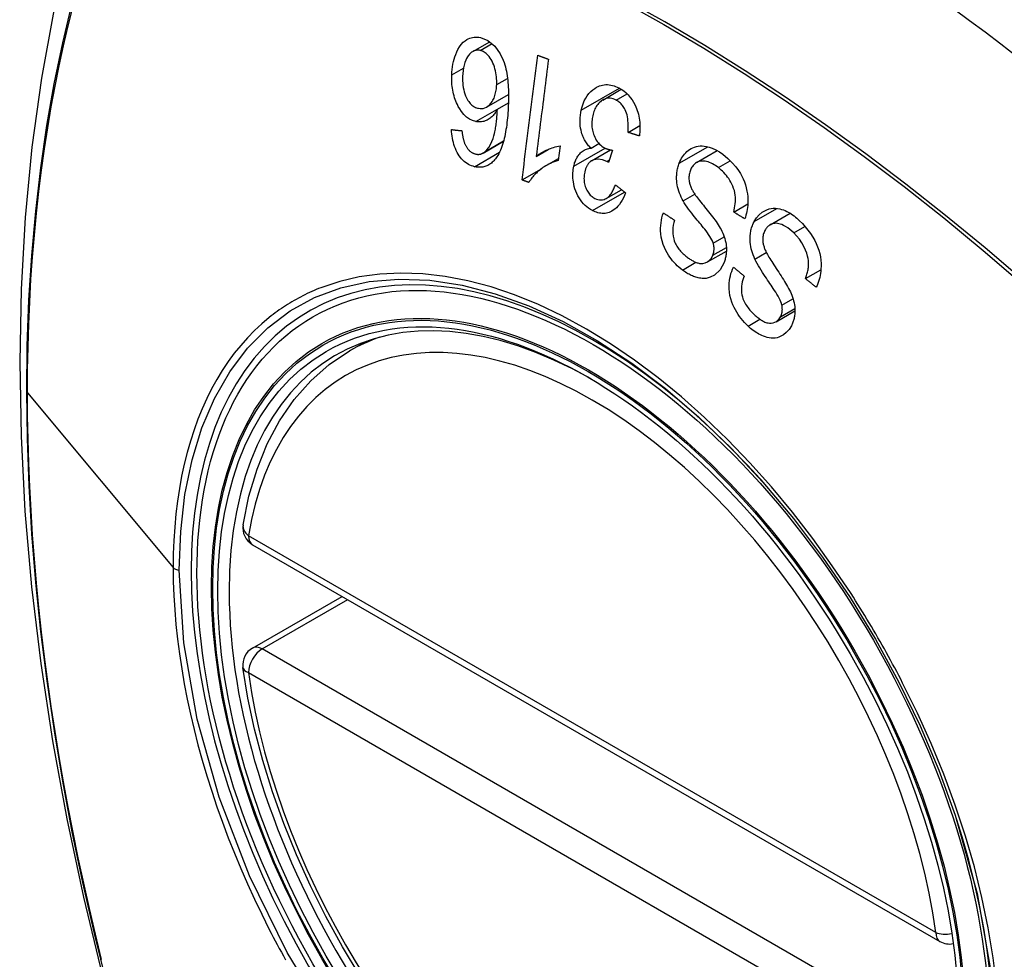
# Model space of a CAD drawing. Header units: inches. Extents: x 25 to 627, y 68 to 290.
# Tile 151 of 250: x 533.667 to 534.268, y 270.095 to 270.669. Entities that reach past the tile are written whole.
import ezdxf

# ---------------------------------------------------------------- set-up
doc = ezdxf.new("R2010")
doc.units = ezdxf.units.IN
doc.header["$MEASUREMENT"] = 0
doc.layers.add('Visible Edges(ANSI)', color=7, linetype='Continuous', lineweight=25)
doc.layers.add('Visible Tangent Edges(ANSI)', color=7, linetype='Continuous', lineweight=25)

msp = doc.modelspace()

# ---------------------------------------------------------------- linework, layer by layer
at = {"layer": 'Visible Edges(ANSI)'}
for p, q in [((533.94368, 270.64955), (533.95405, 270.65553)), ((534.02299, 270.61989), (534.03435, 270.62645)), ((533.95208, 270.61555), (533.96543, 270.62326)), ((533.95867, 270.61428), (533.96538, 270.61816)), ((534.03849, 270.60012), (534.04571, 270.60429)), ((533.9499, 270.5875), (533.96242, 270.59473)), ((533.99695, 270.59191), (533.9958, 270.58287)), ((534.01587, 270.59051), (534.02067, 270.59328)), ((533.98238, 270.58548), (533.98975, 270.58974)), ((533.98848, 270.57984), (533.99596, 270.58416)), ((534.01612, 270.58274), (534.02775, 270.58946)), ((534.02898, 270.58926), (534.02655, 270.58174)), ((534.08032, 270.58176), (534.09292, 270.58903)), ((533.97375, 270.57109), (533.98554, 270.5779)), ((534.02511, 270.55975), (534.03446, 270.56514)), ((534.10297, 270.55149), (534.11156, 270.55645)), ((534.1252, 270.54367), (534.13744, 270.55073)), ((534.08696, 270.521), (534.09851, 270.52766)), ((534.1468, 270.51079), (534.15624, 270.51624)), ((534.12882, 270.48448), (534.14035, 270.49114)), ((533.86841, 270.46663), (533.87868, 270.47256)), ((533.80913, 270.3483), (534.22887, 270.10596)), ((533.80913, 270.28518), (533.86379, 270.31674))]:
    msp.add_line(p, q, dxfattribs=at)
at = {"layer": 'Visible Edges(ANSI)', "flags": 128}
for points in [[(533.72102, 270.79201), (533.70818, 270.75395), (533.69712, 270.71477), (533.68782, 270.67454), (533.68026, 270.63332), (533.67442, 270.59118), (533.67027, 270.54818), (533.6678, 270.50439), (533.66698, 270.45986), (533.66779, 270.41466), (533.67022, 270.36885), (533.67424, 270.3225), (533.67984, 270.27566), (533.68699, 270.22841), (533.69567, 270.18082), (533.70586, 270.13294), (533.71753, 270.08485)], [(533.9308, 270.63525), (533.93089, 270.63692), (533.93103, 270.63857), (533.93124, 270.6402), (533.93151, 270.6418), (533.93184, 270.64337), (533.93224, 270.64489), (533.93269, 270.64637), (533.93321, 270.6478), (533.93382, 270.64925), (533.93459, 270.65079), (533.93552, 270.65235), (533.93665, 270.65387), (533.93785, 270.65515), (533.93898, 270.6561), (533.94001, 270.65679), (533.9409, 270.65727), (533.94177, 270.65765), (533.94266, 270.65794), (533.94356, 270.65815), (533.94448, 270.65828), (533.94542, 270.65834), (533.94637, 270.65831), (533.94731, 270.65821), (533.94826, 270.65805)], [(533.94826, 270.65805), (533.95286, 270.65629), (533.95704, 270.65289), (533.96043, 270.64814), (533.96227, 270.64427), (533.96281, 270.64278), (533.96321, 270.64147), (533.96358, 270.64014), (533.9639, 270.63879), (533.96418, 270.63743), (533.96443, 270.63606), (533.96464, 270.63469), (533.96482, 270.63333), (533.96498, 270.63195), (533.96511, 270.63055), (533.96521, 270.62915), (533.9653, 270.62774), (533.96536, 270.62633), (533.9654, 270.62491), (533.96543, 270.6235), (533.96544, 270.6221), (533.96543, 270.6207), (533.96541, 270.61931), (533.96537, 270.61794), (533.96532, 270.61658)], [(533.94813, 270.65022), (533.94758, 270.65032), (533.94703, 270.65037), (533.94649, 270.65037), (533.94595, 270.65033), (533.94541, 270.65023), (533.94489, 270.65009), (533.94437, 270.6499), (533.94387, 270.64965), (533.94338, 270.64937), (533.94291, 270.64904), (533.94246, 270.64867), (533.94203, 270.64826), (533.94161, 270.64782), (533.94121, 270.64735), (533.94082, 270.64685), (533.94037, 270.64618), (533.93985, 270.64529), (533.93931, 270.64415), (533.93878, 270.64274), (533.93832, 270.64117), (533.93797, 270.63953), (533.93772, 270.63783), (533.93755, 270.63611), (533.93745, 270.63436)], [(533.95824, 270.62933), (533.95827, 270.63053), (533.95825, 270.63173), (533.95818, 270.63293), (533.95808, 270.63414), (533.95792, 270.63535), (533.95772, 270.63658), (533.95747, 270.63781), (533.95717, 270.63903), (533.95682, 270.64023), (533.95643, 270.64138), (533.95599, 270.64249), (533.95549, 270.64356), (533.95494, 270.64458), (533.95434, 270.64553), (533.95371, 270.64639), (533.95307, 270.64713), (533.95244, 270.64778), (533.95183, 270.64833), (533.95124, 270.64879), (533.95064, 270.64919), (533.95003, 270.64954), (533.9494, 270.64983), (533.94877, 270.65006), (533.94813, 270.65022)], [(533.97375, 270.57109), (533.97415, 270.57425), (533.97454, 270.5774), (533.97494, 270.58057), (533.97533, 270.58374), (533.97573, 270.58692), (533.97613, 270.5901), (533.97653, 270.59328), (533.97693, 270.59647), (533.97733, 270.59966), (533.97773, 270.60285), (533.97813, 270.60604), (533.97853, 270.60923), (533.97893, 270.61242), (533.97933, 270.61561), (533.97973, 270.6188), (533.98013, 270.62198), (533.98053, 270.62516), (533.98093, 270.62833), (533.98133, 270.6315), (533.98172, 270.63466), (533.98212, 270.63782), (533.98251, 270.64096), (533.98291, 270.6441), (533.9833, 270.64723)], [(533.98988, 270.64483), (533.98957, 270.64238), (533.98926, 270.63992), (533.98895, 270.63745), (533.98863, 270.63499), (533.98832, 270.63252), (533.98801, 270.63005), (533.9877, 270.62757), (533.98738, 270.6251), (533.98707, 270.62262), (533.98676, 270.62014), (533.98644, 270.61766), (533.98613, 270.61518), (533.98582, 270.6127), (533.9855, 270.61022), (533.98519, 270.60774), (533.98488, 270.60526), (533.98456, 270.60278), (533.98425, 270.6003), (533.98394, 270.59783), (533.98362, 270.59535), (533.98331, 270.59288), (533.983, 270.59041), (533.98269, 270.58795), (533.98238, 270.58548)], [(533.9833, 270.64723), (533.98358, 270.64713), (533.98385, 270.64703), (533.98412, 270.64693), (533.9844, 270.64683), (533.98467, 270.64673), (533.98495, 270.64663), (533.98522, 270.64653), (533.98549, 270.64643), (533.98577, 270.64633), (533.98604, 270.64623), (533.98631, 270.64613), (533.98659, 270.64603), (533.98686, 270.64593), (533.98714, 270.64583), (533.98741, 270.64573), (533.98768, 270.64563), (533.98796, 270.64553), (533.98823, 270.64543), (533.98851, 270.64533), (533.98878, 270.64523), (533.98906, 270.64513), (533.98933, 270.64503), (533.9896, 270.64493), (533.98988, 270.64483)], [(533.94542, 270.60674), (533.94352, 270.60732), (533.94167, 270.60824), (533.9399, 270.60949), (533.93825, 270.61106), (533.9368, 270.61284), (533.93565, 270.61454), (533.9348, 270.616), (533.93424, 270.61709), (533.93376, 270.61811), (533.93332, 270.61916), (533.93291, 270.62023), (533.93254, 270.62132), (533.9322, 270.62244), (533.9319, 270.62358), (533.93164, 270.62473), (533.93141, 270.62589), (533.93122, 270.62706), (533.93107, 270.62823), (533.93095, 270.6294), (533.93086, 270.63057), (533.9308, 270.63174), (533.93077, 270.63292), (533.93077, 270.63409), (533.9308, 270.63525)], [(533.93745, 270.63436), (533.93743, 270.633), (533.93745, 270.63164), (533.93752, 270.63027), (533.93764, 270.6289), (533.93783, 270.62754), (533.93809, 270.6262), (533.93841, 270.62488), (533.93881, 270.62359), (533.93928, 270.62237), (533.93977, 270.62131), (533.94025, 270.6204), (533.94071, 270.61964), (533.94114, 270.619), (533.94159, 270.6184), (533.94206, 270.61784), (533.94256, 270.61732), (533.94308, 270.61684), (533.94361, 270.61641), (533.94416, 270.61603), (533.94472, 270.61569), (533.9453, 270.61541), (533.94588, 270.61517), (533.94646, 270.61498), (533.94705, 270.61482)], [(533.94705, 270.61482), (533.94808, 270.61467), (533.94909, 270.61465), (533.95009, 270.61478), (533.95105, 270.61506), (533.95198, 270.61549), (533.95284, 270.61605), (533.95359, 270.61667), (533.95422, 270.6173), (533.95473, 270.6179), (533.95516, 270.61847), (533.95557, 270.61908), (533.95595, 270.61972), (533.9563, 270.62039), (533.95662, 270.6211), (533.95691, 270.62184), (533.95717, 270.62261), (533.9574, 270.6234), (533.9576, 270.6242), (533.95777, 270.62503), (533.95792, 270.62586), (533.95803, 270.62671), (533.95813, 270.62758), (533.95819, 270.62845), (533.95824, 270.62933)], [(534.00993, 270.61374), (534.01042, 270.61568), (534.01102, 270.61755), (534.01174, 270.61933), (534.01258, 270.62099), (534.01353, 270.62252), (534.0146, 270.62391), (534.01576, 270.62515), (534.01693, 270.62618), (534.01808, 270.62701), (534.01915, 270.62766), (534.02013, 270.62815), (534.02105, 270.62853), (534.02199, 270.62884), (534.02294, 270.62907), (534.02391, 270.62923), (534.0249, 270.6293), (534.0259, 270.6293), (534.02689, 270.62922), (534.02789, 270.62907), (534.02889, 270.62885), (534.02988, 270.62856), (534.03087, 270.6282), (534.03186, 270.62779), (534.03283, 270.62731)], [(534.03283, 270.62731), (534.03434, 270.62646), (534.03581, 270.62546), (534.03723, 270.62431), (534.03858, 270.62299), (534.03983, 270.62153), (534.04094, 270.61999), (534.04186, 270.6185), (534.0426, 270.61709), (534.04318, 270.61582), (534.04364, 270.61469), (534.04405, 270.61354), (534.04442, 270.61239), (534.04475, 270.61121), (534.04502, 270.61002), (534.04526, 270.60881), (534.04544, 270.60759), (534.04558, 270.60637), (534.04567, 270.60515), (534.04572, 270.60394), (534.04573, 270.60273), (534.04569, 270.60152), (534.04561, 270.60032), (534.0455, 270.59913), (534.04535, 270.59795)], [(534.03116, 270.6199), (534.03029, 270.62031), (534.02941, 270.62063), (534.02852, 270.62086), (534.02764, 270.62098), (534.02676, 270.62101), (534.02589, 270.62093), (534.02503, 270.62075), (534.02421, 270.62048), (534.02345, 270.62014), (534.02276, 270.61975), (534.02213, 270.61934), (534.02154, 270.61888), (534.02098, 270.61838), (534.02045, 270.61784), (534.01994, 270.61725), (534.01947, 270.61662), (534.01902, 270.61594), (534.01861, 270.61522), (534.01823, 270.61446), (534.01789, 270.61368), (534.01759, 270.61287), (534.01731, 270.61203), (534.01707, 270.61117), (534.01686, 270.61028)], [(533.95867, 270.61428), (533.95834, 270.61369), (533.95799, 270.61311), (533.95764, 270.61254), (533.95727, 270.612), (533.95688, 270.61147), (533.95648, 270.61096), (533.95607, 270.61048), (533.95564, 270.61002), (533.95519, 270.60957), (533.95471, 270.60914), (533.9542, 270.60874), (533.95366, 270.60835), (533.95309, 270.60799), (533.95248, 270.60766), (533.95183, 270.60736), (533.95114, 270.60709), (533.95045, 270.60687), (533.94975, 270.6067), (533.94905, 270.60658), (533.94833, 270.6065), (533.9476, 270.60648), (533.94688, 270.60652), (533.94615, 270.6066), (533.94542, 270.60674)], [(533.95091, 270.58821), (533.95222, 270.58948), (533.95339, 270.59099), (533.95441, 270.59272), (533.95529, 270.59459), (533.956, 270.59643), (533.95652, 270.59808), (533.95688, 270.59946), (533.95711, 270.60045), (533.95728, 270.60126), (533.95743, 270.60209), (533.95758, 270.60292), (533.95771, 270.60378), (533.95784, 270.60464), (533.95795, 270.60551), (533.95806, 270.60639), (533.95815, 270.60727), (533.95824, 270.60816), (533.95833, 270.60905), (533.9584, 270.60993), (533.95847, 270.61082), (533.95853, 270.6117), (533.95858, 270.61257), (533.95863, 270.61343), (533.95867, 270.61428)], [(533.96532, 270.61658), (533.96525, 270.61506), (533.96517, 270.61355), (533.96507, 270.61204), (533.96496, 270.61054), (533.96483, 270.60904), (533.96469, 270.60756), (533.96453, 270.6061), (533.96435, 270.60465), (533.96415, 270.60321), (533.96393, 270.6018), (533.96369, 270.60041), (533.96343, 270.59905), (533.96315, 270.59771), (533.96285, 270.5964), (533.96252, 270.59512), (533.96217, 270.59387), (533.9618, 270.59266), (533.9614, 270.59148), (533.96097, 270.59033), (533.96051, 270.58921), (533.96001, 270.58812), (533.95947, 270.58707), (533.9589, 270.58607), (533.95829, 270.58511)], [(534.03849, 270.60012), (534.03855, 270.60129), (534.03859, 270.60247), (534.0386, 270.60367), (534.03858, 270.60486), (534.03852, 270.60606), (534.03842, 270.60724), (534.03827, 270.60842), (534.03808, 270.6096), (534.03782, 270.61076), (534.03749, 270.6119), (534.03713, 270.61293), (534.03674, 270.61384), (534.03634, 270.61462), (534.03596, 270.6153), (534.03557, 270.61592), (534.03516, 270.6165), (534.03473, 270.61704), (534.03427, 270.61755), (534.0338, 270.61803), (534.0333, 270.61848), (534.03278, 270.61889), (534.03225, 270.61926), (534.03171, 270.6196), (534.03116, 270.6199)], [(534.01587, 270.59051), (534.01536, 270.59099), (534.01487, 270.59149), (534.01438, 270.59201), (534.01392, 270.59255), (534.01347, 270.59312), (534.01303, 270.59371), (534.01261, 270.59433), (534.01222, 270.59497), (534.01184, 270.59563), (534.01148, 270.59632), (534.01116, 270.59702), (534.01085, 270.59774), (534.01057, 270.59848), (534.0103, 270.59927), (534.01002, 270.60024), (534.00974, 270.60139), (534.00949, 270.60272), (534.00929, 270.60421), (534.00918, 270.60583), (534.00916, 270.60746), (534.00924, 270.60906), (534.0094, 270.61064), (534.00963, 270.6122), (534.00993, 270.61374)], [(534.01686, 270.61028), (534.0167, 270.60944), (534.01656, 270.6086), (534.01645, 270.60774), (534.01637, 270.60687), (534.01633, 270.60599), (534.01633, 270.60511), (534.01636, 270.60422), (534.01643, 270.60332), (534.01655, 270.60244), (534.0167, 270.60156), (534.01689, 270.6007), (534.01712, 270.59984), (534.01739, 270.59899), (534.01771, 270.59813), (534.01809, 270.59723), (534.01855, 270.59631), (534.01908, 270.59538), (534.01968, 270.59448), (534.02033, 270.59366), (534.02103, 270.59291), (534.02177, 270.59222), (534.02254, 270.59162), (534.02334, 270.59109), (534.02416, 270.59063)], [(533.94473, 270.57918), (533.94379, 270.57943), (533.94286, 270.57973), (533.94194, 270.58011), (533.94103, 270.58056), (533.94014, 270.58108), (533.93926, 270.58168), (533.93841, 270.58237), (533.9376, 270.58312), (533.93682, 270.58394), (533.93608, 270.58484), (533.93538, 270.5858), (533.93472, 270.58683), (533.9341, 270.58791), (533.93353, 270.58904), (533.93302, 270.59021), (533.93256, 270.59142), (533.93214, 270.59267), (533.93178, 270.59395), (533.93147, 270.59524), (533.93121, 270.59655), (533.931, 270.59786), (533.93083, 270.59919), (533.9307, 270.60052), (533.93061, 270.60185)], [(533.93061, 270.60185), (533.93088, 270.60182), (533.93114, 270.60179), (533.9314, 270.60176), (533.93167, 270.60173), (533.93193, 270.6017), (533.9322, 270.60167), (533.93246, 270.60164), (533.93273, 270.60161), (533.93299, 270.60158), (533.93326, 270.60155), (533.93352, 270.60152), (533.93379, 270.6015), (533.93405, 270.60147), (533.93432, 270.60144), (533.93458, 270.60141), (533.93485, 270.60138), (533.93512, 270.60135), (533.93538, 270.60132), (533.93565, 270.60129), (533.93591, 270.60127), (533.93618, 270.60124), (533.93644, 270.60121), (533.93671, 270.60118), (533.93698, 270.60115)], [(533.93698, 270.60115), (533.93702, 270.60078), (533.93707, 270.60041), (533.93712, 270.60003), (533.93717, 270.59965), (533.93723, 270.59927), (533.93729, 270.59889), (533.93735, 270.59851), (533.93742, 270.59813), (533.93749, 270.59775), (533.93756, 270.59737), (533.93764, 270.59699), (533.93772, 270.59662), (533.93781, 270.59625), (533.9379, 270.59588), (533.93799, 270.59552), (533.93809, 270.59516), (533.93819, 270.5948), (533.9383, 270.59445), (533.93842, 270.59409), (533.93854, 270.59375), (533.93868, 270.5934), (533.93881, 270.59306), (533.93896, 270.59273), (533.93911, 270.59241)], [(534.04535, 270.59795), (534.04506, 270.59804), (534.04477, 270.59813), (534.04449, 270.59822), (534.0442, 270.59831), (534.04392, 270.5984), (534.04363, 270.59849), (534.04334, 270.59858), (534.04306, 270.59867), (534.04277, 270.59876), (534.04249, 270.59885), (534.0422, 270.59894), (534.04191, 270.59903), (534.04163, 270.59912), (534.04134, 270.59921), (534.04106, 270.5993), (534.04077, 270.59939), (534.04049, 270.59948), (534.0402, 270.59958), (534.03991, 270.59967), (534.03963, 270.59976), (534.03934, 270.59985), (534.03906, 270.59994), (534.03877, 270.60003), (534.03849, 270.60012)], [(533.93911, 270.59241), (533.93931, 270.59205), (533.93951, 270.59169), (533.93973, 270.59135), (533.93994, 270.59101), (533.94017, 270.59068), (533.9404, 270.59036), (533.94064, 270.59005), (533.94088, 270.58976), (533.94113, 270.58948), (533.94138, 270.58921), (533.94164, 270.58895), (533.94191, 270.58871), (533.94217, 270.58848), (533.94245, 270.58827), (533.94273, 270.58806), (533.94302, 270.58787), (533.94331, 270.5877), (533.9436, 270.58754), (533.9439, 270.58739), (533.9442, 270.58726), (533.9445, 270.58714), (533.9448, 270.58704), (533.94511, 270.58695), (533.94541, 270.58688)], [(533.98238, 270.58548), (533.98278, 270.58581), (533.98319, 270.58613), (533.98361, 270.58644), (533.98404, 270.58674), (533.98447, 270.58703), (533.98491, 270.5873), (533.98536, 270.58757), (533.98581, 270.58783), (533.98626, 270.58808), (533.98671, 270.58833), (533.98716, 270.58856), (533.98761, 270.58878), (533.98807, 270.589), (533.98852, 270.58921), (533.98904, 270.58944), (533.98966, 270.58971), (533.99038, 270.59), (533.99117, 270.59031), (533.99203, 270.59062), (533.99295, 270.59093), (533.99391, 270.59122), (533.99491, 270.59149), (533.99592, 270.59172), (533.99695, 270.59191)], [(534.00533, 270.5795), (534.00549, 270.58016), (534.00566, 270.58082), (534.00586, 270.58146), (534.00607, 270.58209), (534.0063, 270.58271), (534.00656, 270.58331), (534.00683, 270.58389), (534.00712, 270.58445), (534.00743, 270.58499), (534.00775, 270.58551), (534.00811, 270.58602), (534.0085, 270.58654), (534.00893, 270.58705), (534.00941, 270.58755), (534.00992, 270.58804), (534.01049, 270.5885), (534.0111, 270.58893), (534.01174, 270.5893), (534.0124, 270.58963), (534.01307, 270.5899), (534.01375, 270.59012), (534.01445, 270.59029), (534.01515, 270.59042), (534.01587, 270.59051)], [(534.02416, 270.59063), (534.02435, 270.59053), (534.02454, 270.59044), (534.02473, 270.59035), (534.02492, 270.59027), (534.02512, 270.5902), (534.02531, 270.59012), (534.02551, 270.59005), (534.02571, 270.58998), (534.02591, 270.58992), (534.02612, 270.58986), (534.02632, 270.5898), (534.02653, 270.58974), (534.02673, 270.58969), (534.02694, 270.58964), (534.02714, 270.58959), (534.02735, 270.58955), (534.02756, 270.5895), (534.02776, 270.58946), (534.02797, 270.58942), (534.02817, 270.58939), (534.02838, 270.58935), (534.02858, 270.58932), (534.02878, 270.58929), (534.02898, 270.58926)], [(534.06975, 270.58134), (534.07018, 270.58238), (534.07065, 270.58338), (534.07117, 270.58434), (534.07174, 270.58525), (534.07235, 270.58611), (534.07299, 270.58691), (534.07368, 270.58767), (534.0744, 270.58836), (534.07517, 270.58902), (534.07601, 270.58965), (534.07694, 270.59023), (534.07795, 270.59075), (534.07904, 270.5912), (534.08019, 270.59154), (534.08136, 270.59176), (534.08255, 270.59187), (534.08376, 270.59188), (534.08498, 270.59179), (534.08631, 270.59159), (534.08796, 270.59119), (534.08992, 270.59051), (534.09209, 270.58949), (534.09424, 270.58821), (534.09633, 270.58673)], [(533.95829, 270.58511), (533.95786, 270.5845), (533.95742, 270.58392), (533.95697, 270.58336), (533.95649, 270.58283), (533.956, 270.58232), (533.9555, 270.58185), (533.95498, 270.5814), (533.95445, 270.58099), (533.9539, 270.58062), (533.95335, 270.58027), (533.95278, 270.57997), (533.9522, 270.5797), (533.95161, 270.57947), (533.951, 270.57927), (533.95039, 270.57911), (533.94978, 270.57898), (533.94916, 270.57889), (533.94853, 270.57884), (533.9479, 270.57882), (533.94727, 270.57883), (533.94664, 270.57887), (533.946, 270.57895), (533.94537, 270.57905), (533.94473, 270.57918)], [(533.94541, 270.58688), (533.94566, 270.58683), (533.9459, 270.58678), (533.94614, 270.58675), (533.94639, 270.58673), (533.94663, 270.58671), (533.94687, 270.5867), (533.94711, 270.5867), (533.94735, 270.58672), (533.94759, 270.58674), (533.94783, 270.58677), (533.94807, 270.58681), (533.9483, 270.58686), (533.94854, 270.58692), (533.94877, 270.58699), (533.94899, 270.58707), (533.94922, 270.58716), (533.94944, 270.58726), (533.94966, 270.58737), (533.94987, 270.58749), (533.95009, 270.58761), (533.9503, 270.58775), (533.9505, 270.5879), (533.95071, 270.58805), (533.95091, 270.58821)], [(534.09633, 270.58673), (534.0993, 270.58427), (534.10206, 270.5816), (534.10424, 270.57911), (534.10588, 270.57691), (534.10706, 270.57507), (534.10798, 270.57341), (534.10881, 270.57168), (534.10954, 270.5699), (534.11016, 270.56806), (534.11068, 270.56616), (534.11107, 270.56432), (534.11134, 270.56257), (534.1115, 270.56093), (534.11159, 270.55941), (534.11161, 270.55803), (534.11158, 270.55676), (534.1115, 270.55551), (534.11137, 270.55429), (534.11121, 270.55308), (534.111, 270.55189), (534.11074, 270.55072), (534.11045, 270.54957), (534.11012, 270.54843), (534.10975, 270.54732)], [(533.9958, 270.58287), (533.99454, 270.5825), (533.99335, 270.5821), (533.99221, 270.58166), (533.99112, 270.5812), (533.9901, 270.58071), (533.98912, 270.5802), (533.9882, 270.57968), (533.98732, 270.57914), (533.9865, 270.57859), (533.98572, 270.57804), (533.98498, 270.57749), (533.98429, 270.57693), (533.98364, 270.57638), (533.98304, 270.57584), (533.98246, 270.5753), (533.98191, 270.57475), (533.98136, 270.57418), (533.98082, 270.57359), (533.98029, 270.57297), (533.97978, 270.57233), (533.97929, 270.57166), (533.97882, 270.57097), (533.97837, 270.57025), (533.97795, 270.56951)], [(534.01668, 270.55239), (534.01552, 270.55304), (534.0144, 270.55378), (534.01331, 270.55462), (534.01226, 270.55555), (534.01126, 270.55658), (534.01031, 270.5577), (534.00941, 270.55889), (534.00858, 270.56015), (534.00782, 270.56146), (534.00713, 270.56284), (534.00652, 270.56429), (534.00601, 270.56575), (534.00561, 270.56717), (534.0053, 270.56853), (534.00508, 270.56983), (534.00493, 270.57103), (534.00483, 270.57214), (534.00477, 270.57322), (534.00476, 270.57429), (534.00479, 270.57536), (534.00486, 270.57641), (534.00497, 270.57745), (534.00513, 270.57848), (534.00533, 270.5795)], [(534.02552, 270.5824), (534.02282, 270.58344), (534.02011, 270.58375), (534.01758, 270.58335), (534.01606, 270.58271), (534.01558, 270.5824), (534.0153, 270.58218), (534.01503, 270.58194), (534.01476, 270.58169), (534.01451, 270.58142), (534.01427, 270.58113), (534.01403, 270.58083), (534.01381, 270.58051), (534.0136, 270.58017), (534.0134, 270.57982), (534.01321, 270.57946), (534.01303, 270.57909), (534.01287, 270.57871), (534.01271, 270.57831), (534.01256, 270.57791), (534.01243, 270.5775), (534.0123, 270.57709), (534.01218, 270.57667), (534.01208, 270.57624), (534.01198, 270.57581)], [(534.02655, 270.58174), (534.02651, 270.58177), (534.02647, 270.5818), (534.02643, 270.58183), (534.02639, 270.58186), (534.02634, 270.58189), (534.0263, 270.58192), (534.02625, 270.58195), (534.02621, 270.58198), (534.02617, 270.58201), (534.02612, 270.58203), (534.02608, 270.58206), (534.02604, 270.58209), (534.02599, 270.58212), (534.02595, 270.58215), (534.02591, 270.58217), (534.02586, 270.5822), (534.02582, 270.58223), (534.02578, 270.58225), (534.02574, 270.58228), (534.02569, 270.5823), (534.02565, 270.58233), (534.02561, 270.58235), (534.02556, 270.58237), (534.02552, 270.5824)], [(534.07212, 270.55824), (534.07151, 270.55939), (534.07093, 270.56057), (534.07039, 270.56178), (534.0699, 270.56301), (534.06945, 270.56427), (534.06906, 270.56555), (534.06873, 270.56685), (534.06848, 270.56813), (534.06829, 270.56932), (534.06818, 270.57044), (534.06811, 270.57147), (534.0681, 270.57242), (534.06811, 270.57329), (534.06815, 270.57408), (534.06821, 270.57485), (534.06829, 270.57561), (534.0684, 270.57636), (534.06853, 270.57711), (534.06868, 270.57784), (534.06886, 270.57856), (534.06905, 270.57927), (534.06926, 270.57997), (534.0695, 270.58066), (534.06975, 270.58134)], [(534.09361, 270.57858), (534.09275, 270.57921), (534.09188, 270.57981), (534.091, 270.58036), (534.0901, 270.58087), (534.08919, 270.58132), (534.08827, 270.58171), (534.08734, 270.58205), (534.08641, 270.58231), (534.08548, 270.5825), (534.08456, 270.58262), (534.08363, 270.58265), (534.08272, 270.58257), (534.08183, 270.58239), (534.08098, 270.58209), (534.08023, 270.5817), (534.07957, 270.58127), (534.07901, 270.5808), (534.07854, 270.58035), (534.07813, 270.57988), (534.07775, 270.57938), (534.0774, 270.57884), (534.07708, 270.57827), (534.07678, 270.57767), (534.07652, 270.57704)], [(534.10297, 270.55149), (534.10327, 270.55272), (534.10354, 270.55398), (534.10376, 270.55526), (534.10393, 270.55656), (534.10404, 270.55788), (534.10407, 270.55921), (534.10403, 270.56054), (534.10391, 270.56186), (534.10369, 270.56319), (534.10336, 270.56454), (534.10293, 270.56592), (534.10242, 270.56725), (534.10184, 270.56851), (534.10122, 270.56971), (534.10058, 270.57083), (534.09991, 270.57187), (534.09922, 270.57285), (534.0985, 270.57379), (534.09775, 270.57469), (534.09697, 270.57555), (534.09616, 270.57637), (534.09533, 270.57715), (534.09448, 270.57788), (534.09361, 270.57858)], [(534.01198, 270.57581), (534.01183, 270.57505), (534.01171, 270.57428), (534.01162, 270.57349), (534.01157, 270.5727), (534.01156, 270.5719), (534.01158, 270.57109), (534.01165, 270.57029), (534.01175, 270.5695), (534.0119, 270.5687), (534.01209, 270.56791), (534.01232, 270.56713), (534.01259, 270.56636), (534.0129, 270.56561), (534.01324, 270.56488), (534.01361, 270.5642), (534.01402, 270.56355), (534.01446, 270.56294), (534.01492, 270.56237), (534.01542, 270.56183), (534.01594, 270.56135), (534.01647, 270.56091), (534.01703, 270.5605), (534.01759, 270.56014), (534.01817, 270.55982)], [(534.07652, 270.57704), (534.07629, 270.5764), (534.07609, 270.57574), (534.07593, 270.57507), (534.0758, 270.57437), (534.07571, 270.57366), (534.07566, 270.57294), (534.07564, 270.57221), (534.07567, 270.57151), (534.07573, 270.57084), (534.07581, 270.57021), (534.07593, 270.56961), (534.07606, 270.56904), (534.07621, 270.56849), (534.07638, 270.56795), (534.07657, 270.56742), (534.07678, 270.56689), (534.07701, 270.56636), (534.07725, 270.56585), (534.0775, 270.56534), (534.07776, 270.56484), (534.07803, 270.56435), (534.07831, 270.56387), (534.0786, 270.5634), (534.07889, 270.56294)], [(533.97795, 270.56951), (533.97777, 270.56958), (533.9776, 270.56964), (533.97742, 270.56971), (533.97725, 270.56978), (533.97707, 270.56984), (533.9769, 270.56991), (533.97672, 270.56997), (533.97655, 270.57004), (533.97637, 270.57011), (533.9762, 270.57017), (533.97602, 270.57024), (533.97585, 270.5703), (533.97567, 270.57037), (533.9755, 270.57043), (533.97532, 270.5705), (533.97515, 270.57057), (533.97497, 270.57063), (533.9748, 270.5707), (533.97463, 270.57076), (533.97445, 270.57083), (533.97428, 270.5709), (533.9741, 270.57096), (533.97393, 270.57103), (533.97375, 270.57109)], [(534.01817, 270.55982), (534.01911, 270.55939), (534.02006, 270.55908), (534.02102, 270.55889), (534.02197, 270.55884), (534.02292, 270.55893), (534.02378, 270.55915), (534.02451, 270.55944), (534.02512, 270.55975), (534.02561, 270.56006), (534.02607, 270.56041), (534.02652, 270.56079), (534.02694, 270.56121), (534.02735, 270.56167), (534.02774, 270.56215), (534.02811, 270.56266), (534.02846, 270.5632), (534.0288, 270.56376), (534.02912, 270.56434), (534.02943, 270.56494), (534.02972, 270.56555), (534.02999, 270.56618), (534.03025, 270.56681), (534.0305, 270.56746), (534.03074, 270.5681)], [(534.03074, 270.5681), (534.031, 270.5679), (534.03126, 270.56769), (534.03152, 270.56748), (534.03178, 270.56728), (534.03204, 270.56707), (534.03229, 270.56686), (534.03255, 270.56665), (534.03281, 270.56645), (534.03307, 270.56624), (534.03334, 270.56603), (534.0336, 270.56583), (534.03386, 270.56562), (534.03412, 270.56541), (534.03438, 270.56521), (534.03464, 270.565), (534.0349, 270.56479), (534.03516, 270.56459), (534.03542, 270.56438), (534.03568, 270.56417), (534.03594, 270.56396), (534.0362, 270.56376), (534.03646, 270.56355), (534.03672, 270.56335), (534.03698, 270.56314)], [(534.03698, 270.56314), (534.03637, 270.56162), (534.03569, 270.56015), (534.03495, 270.55875), (534.03414, 270.55742), (534.03327, 270.55617), (534.03232, 270.55502), (534.03133, 270.55401), (534.03037, 270.55319), (534.02945, 270.55253), (534.02857, 270.552), (534.02774, 270.5516), (534.02694, 270.55127), (534.02611, 270.55101), (534.02528, 270.55081), (534.02443, 270.55068), (534.02357, 270.55062), (534.0227, 270.55063), (534.02183, 270.5507), (534.02096, 270.55084), (534.0201, 270.55104), (534.01923, 270.5513), (534.01837, 270.55161), (534.01752, 270.55197), (534.01668, 270.55239)], [(534.07889, 270.56294), (534.07928, 270.56233), (534.07974, 270.56166), (534.08027, 270.56093), (534.08086, 270.56014), (534.0815, 270.55931), (534.08218, 270.55843), (534.08291, 270.55752), (534.08366, 270.55657), (534.08444, 270.5556), (534.08523, 270.55461), (534.08604, 270.5536), (534.08686, 270.55259), (534.08767, 270.55157), (534.08847, 270.55056), (534.08926, 270.54955), (534.09002, 270.54856), (534.09076, 270.54759), (534.09147, 270.54663), (534.09218, 270.54565), (534.09288, 270.54465), (534.09354, 270.54366), (534.09417, 270.54267), (534.09474, 270.5417), (534.09525, 270.54077)], [(534.09048, 270.53255), (534.09015, 270.53345), (534.08968, 270.53443), (534.0891, 270.53548), (534.08842, 270.53659), (534.08768, 270.53771), (534.08689, 270.53883), (534.08609, 270.53992), (534.0853, 270.54095), (534.08454, 270.54193), (534.08378, 270.54287), (534.08303, 270.5438), (534.08227, 270.54471), (534.08151, 270.54563), (534.08073, 270.54657), (534.07993, 270.54753), (534.07911, 270.54855), (534.07825, 270.54961), (534.07735, 270.55075), (534.07642, 270.55196), (534.07547, 270.55323), (534.07453, 270.55453), (534.07364, 270.55581), (534.07282, 270.55706), (534.07212, 270.55824)], [(534.07166, 270.51605), (534.0706, 270.51688), (534.06956, 270.51776), (534.06854, 270.51868), (534.06754, 270.51964), (534.06658, 270.52065), (534.06565, 270.52171), (534.06475, 270.52282), (534.06389, 270.52397), (534.06307, 270.52518), (534.06228, 270.52647), (534.06145, 270.52799), (534.06063, 270.52973), (534.05987, 270.53171), (534.05922, 270.53389), (534.05877, 270.53604), (534.05849, 270.53807), (534.05837, 270.53997), (534.05835, 270.5417), (534.05843, 270.54332), (534.05858, 270.54492), (534.05883, 270.54647), (534.05915, 270.548), (534.05954, 270.54949), (534.06001, 270.55094)], [(534.06001, 270.55094), (534.06029, 270.55076), (534.06057, 270.55058), (534.06085, 270.5504), (534.06113, 270.55021), (534.06141, 270.55003), (534.06169, 270.54985), (534.06197, 270.54967), (534.06225, 270.54949), (534.06253, 270.54931), (534.06281, 270.54912), (534.06309, 270.54894), (534.06337, 270.54876), (534.06365, 270.54858), (534.06393, 270.5484), (534.06421, 270.54822), (534.06448, 270.54803), (534.06476, 270.54785), (534.06504, 270.54767), (534.06532, 270.54749), (534.0656, 270.54731), (534.06589, 270.54713), (534.06617, 270.54695), (534.06645, 270.54676), (534.06673, 270.54658)], [(534.10975, 270.54732), (534.10946, 270.54749), (534.10918, 270.54766), (534.1089, 270.54784), (534.10862, 270.54801), (534.10833, 270.54819), (534.10805, 270.54836), (534.10777, 270.54853), (534.10748, 270.54871), (534.1072, 270.54888), (534.10692, 270.54905), (534.10664, 270.54923), (534.10635, 270.5494), (534.10607, 270.54958), (534.10579, 270.54975), (534.10551, 270.54992), (534.10522, 270.5501), (534.10494, 270.55027), (534.10466, 270.55045), (534.10438, 270.55062), (534.1041, 270.55079), (534.10381, 270.55097), (534.10353, 270.55114), (534.10325, 270.55132), (534.10297, 270.55149)], [(534.11554, 270.54569), (534.11694, 270.54793), (534.1186, 270.54985), (534.12036, 270.55132), (534.12197, 270.55231), (534.12328, 270.55292), (534.12454, 270.55334), (534.12582, 270.55362), (534.12713, 270.55376), (534.12847, 270.55376), (534.12978, 270.55364), (534.13104, 270.55341), (534.13223, 270.5531), (534.13335, 270.55273), (534.13438, 270.55232), (534.13532, 270.55189), (534.13624, 270.55142), (534.13715, 270.55091), (534.13805, 270.55035), (534.13893, 270.54975), (534.13981, 270.54911), (534.14066, 270.54843), (534.14151, 270.54772), (534.14234, 270.54698), (534.14315, 270.5462)], [(534.06673, 270.54658), (534.06632, 270.54502), (534.06601, 270.5434), (534.0658, 270.54175), (534.06571, 270.54006), (534.06577, 270.53837), (534.06598, 270.53667), (534.06632, 270.5351), (534.06672, 270.53382), (534.0671, 270.53283), (534.06744, 270.53207), (534.06781, 270.53136), (534.06821, 270.53066), (534.06863, 270.52999), (534.06908, 270.52935), (534.06955, 270.52873), (534.07004, 270.52813), (534.07054, 270.52755), (534.07106, 270.527), (534.07159, 270.52646), (534.07213, 270.52594), (534.07268, 270.52545), (534.07324, 270.52497), (534.0738, 270.52451), (534.07438, 270.52407)], [(534.1159, 270.52278), (534.11537, 270.524), (534.11489, 270.52525), (534.11445, 270.52651), (534.11405, 270.5278), (534.11371, 270.5291), (534.11343, 270.53041), (534.1132, 270.53173), (534.11306, 270.53301), (534.11298, 270.5342), (534.11295, 270.5353), (534.11298, 270.53631), (534.11304, 270.53724), (534.11314, 270.53809), (534.11325, 270.53885), (534.11338, 270.5396), (534.11353, 270.54033), (534.11371, 270.54105), (534.11391, 270.54175), (534.11413, 270.54244), (534.11437, 270.54312), (534.11464, 270.54378), (534.11492, 270.54443), (534.11522, 270.54506), (534.11554, 270.54569)], [(534.13965, 270.53876), (534.13846, 270.53986), (534.13723, 270.54089), (534.13597, 270.54182), (534.13467, 270.54265), (534.13344, 270.54331), (534.13234, 270.54379), (534.13139, 270.54413), (534.13057, 270.54435), (534.12976, 270.5445), (534.12895, 270.54458), (534.12814, 270.54457), (534.12735, 270.54447), (534.12659, 270.54428), (534.1259, 270.54402), (534.1253, 270.54372), (534.12478, 270.5434), (534.12436, 270.5431), (534.12397, 270.54277), (534.12361, 270.54243), (534.12326, 270.54205), (534.12294, 270.54165), (534.12263, 270.54122), (534.12234, 270.54077), (534.12207, 270.5403)], [(534.14315, 270.5462), (534.14494, 270.54439), (534.14668, 270.54247), (534.14834, 270.54044), (534.14991, 270.53831), (534.1513, 270.53618), (534.15245, 270.53415), (534.1534, 270.5322), (534.15422, 270.53023), (534.15491, 270.52821), (534.15547, 270.52614), (534.1559, 270.52404), (534.15617, 270.52202), (534.1563, 270.52012), (534.15633, 270.51836), (534.15627, 270.51676), (534.15615, 270.51532), (534.15598, 270.514), (534.15576, 270.5127), (534.15548, 270.51144), (534.15515, 270.5102), (534.15477, 270.509), (534.15435, 270.50782), (534.15387, 270.50668), (534.15336, 270.50556)], [(534.09525, 270.54077), (534.09578, 270.53971), (534.09627, 270.53864), (534.09673, 270.53754), (534.09714, 270.53642), (534.09751, 270.53527), (534.09782, 270.53411), (534.09808, 270.53294), (534.09827, 270.53183), (534.0984, 270.5308), (534.09848, 270.52985), (534.09852, 270.52899), (534.09852, 270.52821), (534.0985, 270.52751), (534.09847, 270.52686), (534.09841, 270.52621), (534.09834, 270.52556), (534.09824, 270.52493), (534.09813, 270.5243), (534.09801, 270.52369), (534.09786, 270.52308), (534.0977, 270.52248), (534.09752, 270.52188), (534.09733, 270.5213), (534.09711, 270.52072)], [(534.12207, 270.5403), (534.12177, 270.53968), (534.1215, 270.53905), (534.12126, 270.53838), (534.12106, 270.53769), (534.12091, 270.53698), (534.1208, 270.53625), (534.12073, 270.53551), (534.1207, 270.5348), (534.12072, 270.53414), (534.12076, 270.53351), (534.12084, 270.53291), (534.12093, 270.53235), (534.12104, 270.53181), (534.12117, 270.53127), (534.12132, 270.53074), (534.12148, 270.53021), (534.12167, 270.52968), (534.12186, 270.52916), (534.12207, 270.52864), (534.12228, 270.52812), (534.12251, 270.52762), (534.12274, 270.52712), (534.12299, 270.52663), (534.12323, 270.52615)], [(534.1468, 270.51079), (534.14705, 270.51144), (534.14728, 270.5121), (534.1475, 270.51276), (534.14771, 270.51344), (534.1479, 270.51412), (534.14807, 270.51481), (534.14822, 270.51551), (534.14836, 270.51622), (534.14847, 270.51694), (534.14857, 270.51767), (534.14863, 270.5184), (534.14868, 270.51915), (534.14869, 270.5199), (534.14867, 270.52073), (534.14859, 270.52179), (534.14841, 270.52307), (534.14809, 270.52458), (534.14759, 270.52629), (534.14686, 270.52824), (534.14587, 270.53038), (534.14459, 270.53265), (534.14308, 270.53486), (534.14142, 270.5369), (534.13965, 270.53876)], [(534.09022, 270.52507), (534.09033, 270.52535), (534.09042, 270.52563), (534.09051, 270.52592), (534.0906, 270.52622), (534.09067, 270.52651), (534.09074, 270.52682), (534.0908, 270.52712), (534.09085, 270.52743), (534.0909, 270.52774), (534.09093, 270.52806), (534.09096, 270.52838), (534.09097, 270.5287), (534.09098, 270.52902), (534.09098, 270.52934), (534.09097, 270.52967), (534.09095, 270.52999), (534.09092, 270.53031), (534.09088, 270.53063), (534.09084, 270.53096), (534.09078, 270.53128), (534.09072, 270.5316), (534.09064, 270.53191), (534.09056, 270.53223), (534.09048, 270.53255)], [(534.07438, 270.52407), (534.07483, 270.52372), (534.0753, 270.52339), (534.07576, 270.52307), (534.07623, 270.52275), (534.0767, 270.52245), (534.07718, 270.52215), (534.07766, 270.52187), (534.07814, 270.52161), (534.07863, 270.52136), (534.07913, 270.52112), (534.07962, 270.5209), (534.08012, 270.5207), (534.08063, 270.52052), (534.08113, 270.52037), (534.08164, 270.52024), (534.08214, 270.52014), (534.08265, 270.52007), (534.08318, 270.52003), (534.08411, 270.52007), (534.08547, 270.52035), (534.08696, 270.521), (534.08829, 270.52201), (534.0894, 270.52339), (534.09022, 270.52507)], [(534.12323, 270.52615), (534.12358, 270.5255), (534.12399, 270.52476), (534.12447, 270.52396), (534.12499, 270.5231), (534.12557, 270.52217), (534.12619, 270.5212), (534.12685, 270.52019), (534.12753, 270.51914), (534.12824, 270.51806), (534.12896, 270.51696), (534.1297, 270.51584), (534.13044, 270.51471), (534.13118, 270.51358), (534.13191, 270.51245), (534.13263, 270.51134), (534.13333, 270.51023), (534.134, 270.50915), (534.13464, 270.5081), (534.13528, 270.50702), (534.1359, 270.50593), (534.1365, 270.50485), (534.13705, 270.50378), (534.13756, 270.50274), (534.13799, 270.50174)], [(534.09711, 270.52072), (534.09467, 270.51621), (534.09134, 270.51299), (534.08869, 270.5116), (534.08733, 270.51119), (534.08607, 270.51098), (534.08489, 270.51091), (534.08381, 270.51094), (534.08286, 270.51103), (534.08206, 270.51116), (534.08134, 270.51131), (534.08062, 270.51148), (534.07991, 270.51168), (534.07919, 270.51191), (534.07849, 270.51217), (534.07778, 270.51245), (534.07708, 270.51276), (534.07638, 270.51309), (534.07569, 270.51345), (534.075, 270.51383), (534.07432, 270.51424), (534.07364, 270.51466), (534.07298, 270.5151), (534.07231, 270.51557), (534.07166, 270.51605)], [(534.1324, 270.4946), (534.13215, 270.49552), (534.13177, 270.49653), (534.13128, 270.49763), (534.1307, 270.49881), (534.13004, 270.50002), (534.12933, 270.50124), (534.12861, 270.50245), (534.12788, 270.50361), (534.12717, 270.50471), (534.12647, 270.50577), (534.12578, 270.50681), (534.12508, 270.50784), (534.12438, 270.50887), (534.12366, 270.50992), (534.12293, 270.511), (534.12218, 270.51212), (534.1214, 270.51331), (534.12059, 270.51456), (534.11974, 270.5159), (534.11888, 270.5173), (534.11804, 270.51872), (534.11724, 270.52013), (534.11651, 270.5215), (534.1159, 270.52278)], [(534.11172, 270.48186), (534.11063, 270.48293), (534.10957, 270.48403), (534.10854, 270.48519), (534.10755, 270.48639), (534.10659, 270.48764), (534.10568, 270.48893), (534.10482, 270.49028), (534.10401, 270.49167), (534.10325, 270.49312), (534.10251, 270.49472), (534.10181, 270.49648), (534.1012, 270.4984), (534.1007, 270.50047), (534.10035, 270.50257), (534.10018, 270.50455), (534.10015, 270.5064), (534.10023, 270.50809), (534.10039, 270.50963), (534.10062, 270.51109), (534.10093, 270.51252), (534.10131, 270.5139), (534.10176, 270.51524), (534.10227, 270.51655), (534.10285, 270.51781)], [(534.10285, 270.51781), (534.10312, 270.51758), (534.10339, 270.51735), (534.10366, 270.51713), (534.10393, 270.5169), (534.1042, 270.51668), (534.10447, 270.51645), (534.10474, 270.51622), (534.10501, 270.516), (534.10528, 270.51577), (534.10555, 270.51555), (534.10582, 270.51532), (534.10609, 270.51509), (534.10636, 270.51487), (534.10663, 270.51464), (534.1069, 270.51442), (534.10717, 270.51419), (534.10744, 270.51396), (534.10771, 270.51374), (534.10799, 270.51351), (534.10826, 270.51329), (534.10853, 270.51306), (534.1088, 270.51283), (534.10907, 270.51261), (534.10934, 270.51238)], [(534.10934, 270.51238), (534.10889, 270.51122), (534.10849, 270.51002), (534.10816, 270.50878), (534.1079, 270.5075), (534.10772, 270.50619), (534.10764, 270.50486), (534.10766, 270.50351), (534.10778, 270.50216), (534.108, 270.50083), (534.1083, 270.49963), (534.10864, 270.49856), (534.10901, 270.49763), (534.10939, 270.4968), (534.1098, 270.49599), (534.11024, 270.4952), (534.11072, 270.49444), (534.11122, 270.49371), (534.11174, 270.49299), (534.11228, 270.4923), (534.11284, 270.49164), (534.11341, 270.49099), (534.114, 270.49037), (534.11459, 270.48976), (534.1152, 270.48917)], [(534.15336, 270.50556), (534.15308, 270.50577), (534.15281, 270.50599), (534.15253, 270.50621), (534.15226, 270.50643), (534.15199, 270.50665), (534.15171, 270.50686), (534.15144, 270.50708), (534.15117, 270.5073), (534.1509, 270.50752), (534.15062, 270.50774), (534.15035, 270.50796), (534.15008, 270.50817), (534.1498, 270.50839), (534.14953, 270.50861), (534.14926, 270.50883), (534.14898, 270.50905), (534.14871, 270.50926), (534.14844, 270.50948), (534.14817, 270.5097), (534.14789, 270.50992), (534.14762, 270.51014), (534.14735, 270.51036), (534.14708, 270.51058), (534.1468, 270.51079)], [(534.13799, 270.50174), (534.13844, 270.50063), (534.13885, 270.4995), (534.13922, 270.49836), (534.13954, 270.4972), (534.13982, 270.49603), (534.14004, 270.49485), (534.14021, 270.49368), (534.14031, 270.49258), (534.14035, 270.49156), (534.14035, 270.49063), (534.14031, 270.48979), (534.14025, 270.48903), (534.14017, 270.48836), (534.14008, 270.48772), (534.13996, 270.4871), (534.13983, 270.48649), (534.13969, 270.48589), (534.13952, 270.4853), (534.13933, 270.48472), (534.13913, 270.48415), (534.13892, 270.48359), (534.13868, 270.48305), (534.13843, 270.48251), (534.13817, 270.48198)], [(534.1315, 270.48739), (534.13163, 270.48765), (534.13175, 270.48791), (534.13187, 270.48817), (534.13198, 270.48844), (534.13208, 270.48872), (534.13218, 270.489), (534.13227, 270.48929), (534.13235, 270.48958), (534.13242, 270.48987), (534.13248, 270.49017), (534.13254, 270.49048), (534.13258, 270.49078), (534.13262, 270.4911), (534.13264, 270.49141), (534.13266, 270.49173), (534.13267, 270.49204), (534.13266, 270.49236), (534.13265, 270.49268), (534.13263, 270.493), (534.1326, 270.49332), (534.13257, 270.49364), (534.13252, 270.49396), (534.13247, 270.49428), (534.1324, 270.4946)], [(534.1152, 270.48917), (534.11569, 270.48871), (534.11618, 270.48826), (534.11668, 270.48783), (534.11719, 270.4874), (534.1177, 270.48698), (534.11822, 270.48658), (534.11875, 270.4862), (534.11928, 270.48583), (534.11981, 270.48548), (534.12036, 270.48515), (534.12091, 270.48484), (534.12147, 270.48456), (534.12204, 270.4843), (534.12261, 270.48408), (534.1232, 270.48389), (534.12394, 270.48372), (534.12482, 270.48361), (534.12585, 270.48361), (534.12698, 270.48377), (534.12807, 270.48411), (534.12909, 270.48465), (534.13002, 270.48539), (534.13082, 270.48631), (534.1315, 270.48739)], [(534.13817, 270.48198), (534.13674, 270.47972), (534.13503, 270.4778), (534.13328, 270.47642), (534.13176, 270.47557), (534.13059, 270.47508), (534.12944, 270.47474), (534.12826, 270.47453), (534.12705, 270.47444), (534.12583, 270.47448), (534.12462, 270.47463), (534.12344, 270.47488), (534.12231, 270.4752), (534.12124, 270.47558), (534.12022, 270.476), (534.11928, 270.47645), (534.11839, 270.47691), (534.11751, 270.47741), (534.11665, 270.47795), (534.1158, 270.47852), (534.11496, 270.47913), (534.11413, 270.47977), (534.11331, 270.48044), (534.11251, 270.48114), (534.11172, 270.48186)], [(533.80338, 270.36043), (533.80697, 270.37791), (533.8119, 270.3944), (533.81815, 270.4098), (533.82571, 270.424), (533.83457, 270.43689), (533.84468, 270.44837), (533.85599, 270.45832), (533.86841, 270.46663)], [(534.1208, 270.38656), (534.13953, 270.36425), (534.15729, 270.34076), (534.17404, 270.31614), (534.1896, 270.29064), (534.2039, 270.26442), (534.21684, 270.23762), (534.2283, 270.2105), (534.23825, 270.18313)], [(533.87496, 270.08472), (533.86409, 270.10272), (533.85394, 270.12113), (533.84455, 270.13987), (533.83597, 270.15886), (533.82823, 270.17802), (533.82137, 270.19726), (533.81543, 270.21649), (533.81043, 270.23564), (533.80639, 270.25462), (533.80333, 270.27334)]]:
    msp.add_lwpolyline(points, dxfattribs=at)
at = {"layer": 'Visible Edges(ANSI)'}
for centre, start, end in [((533.81503, 270.35853), 170.71815, 240), ((533.81503, 270.27495), 120, 187.82827), ((534.23477, 270.11619), 240, 281.23954)]:
    msp.add_arc(centre, 0.01181, start, end, dxfattribs=at)
for centre, major_axis, start_param, end_param in [((534.12234, 269.68928), (-0.64961, 1.12515), 5.161526, 5.834048), ((534.0176, 270.19135), (0.15748, -0.27276), 2.363977, 7.060801)]:
    msp.add_ellipse(centre, major_axis=major_axis, ratio=0.57735, start_param=start_param, end_param=end_param, dxfattribs=at)
msp.add_ellipse((534.01412, 270.18934), major_axis=(0.15994, -0.27703), ratio=0.57735, dxfattribs=at)
at = {"layer": 'Visible Tangent Edges(ANSI)'}
for p, q in [((533.94813, 270.65022), (533.95545, 270.65444)), ((533.9308, 270.63525), (533.93795, 270.63938)), ((533.95824, 270.62933), (533.96485, 270.63314)), ((534.00993, 270.61374), (534.03316, 270.62714)), ((534.03116, 270.6199), (534.03783, 270.62375)), ((533.94542, 270.60674), (533.96538, 270.61826)), ((533.95091, 270.58821), (533.96246, 270.59488)), ((534.00533, 270.5795), (534.0244, 270.5905)), ((534.06975, 270.58134), (534.08717, 270.5914)), ((533.94473, 270.57918), (533.95993, 270.58796)), ((534.02552, 270.5824), (534.02705, 270.58328)), ((534.09361, 270.57858), (534.10089, 270.58278)), ((534.01668, 270.55239), (534.03627, 270.5637)), ((534.07212, 270.55824), (534.07926, 270.56236)), ((534.11554, 270.54569), (534.1294, 270.55369)), ((534.13965, 270.53876), (534.14648, 270.5427)), ((534.09048, 270.53255), (534.09715, 270.5364)), ((534.09022, 270.52507), (534.09848, 270.52983)), ((534.1159, 270.52278), (534.12289, 270.52682)), ((534.07166, 270.51605), (534.07988, 270.5208)), ((534.1324, 270.4946), (534.13917, 270.49851)), ((534.1315, 270.48739), (534.14031, 270.49248)), ((534.11172, 270.48186), (534.11897, 270.48604)), ((533.67173, 270.44102), (533.76069, 270.33436)), ((534.22642, 270.11137), (533.80668, 270.35371)), ((533.81503, 270.28459), (533.86725, 270.31474)), ((534.23477, 270.04226), (533.81503, 270.28459)), ((533.80668, 270.27013), (534.22642, 270.02779))]:
    msp.add_line(p, q, dxfattribs=at)
at = {"layer": 'Visible Tangent Edges(ANSI)', "flags": 128}
for points in [[(534.35118, 270.44374), (534.32786, 270.46612), (534.30429, 270.48792), (534.2805, 270.50908), (534.25651, 270.5296), (534.23234, 270.54945), (534.20804, 270.5686), (534.18362, 270.58702), (534.15912, 270.6047), (534.13456, 270.62163), (534.10999, 270.63777), (534.08542, 270.65311), (534.06086, 270.66767), (534.03632, 270.68143)], [(533.69882, 270.67907), (533.69302, 270.65475), (533.68788, 270.62984), (533.68343, 270.60438), (533.67965, 270.57839), (533.67657, 270.55191), (533.67417, 270.52496), (533.67246, 270.4976), (533.67144, 270.46985), (533.6711, 270.44172), (533.67145, 270.4132), (533.67249, 270.38427), (533.67421, 270.35496), (533.67662, 270.3253), (533.67971, 270.29532), (533.68349, 270.26505), (533.68794, 270.23454), (533.69307, 270.20382), (533.69886, 270.17292), (533.70531, 270.14188), (533.71241, 270.11072), (533.72016, 270.07942)], [(533.67173, 270.44102), (533.67182, 270.45509), (533.67208, 270.46906), (533.67251, 270.48293), (533.67311, 270.4967), (533.67388, 270.51038), (533.67483, 270.52396), (533.67595, 270.53742), (533.67724, 270.55078), (533.67871, 270.56402), (533.68034, 270.57713), (533.68215, 270.59012), (533.68413, 270.60299), (533.68629, 270.61572), (533.68861, 270.62831), (533.6911, 270.64076), (533.69376, 270.65307), (533.69658, 270.66523), (533.69957, 270.67725)], [(534.03585, 270.67974), (534.06033, 270.66602), (534.08483, 270.6515), (534.10933, 270.63617), (534.13383, 270.62005), (534.15831, 270.60313), (534.18273, 270.58545), (534.20706, 270.56702), (534.23128, 270.54786), (534.25534, 270.52801), (534.27924, 270.50748), (534.30293, 270.48631), (534.32639, 270.46452), (534.3496, 270.44214)], [(534.17461, 270.31841), (534.16319, 270.33548), (534.15127, 270.35205), (534.13889, 270.36807), (534.12603, 270.38354), (534.11275, 270.39839), (534.09912, 270.41257), (534.08519, 270.42599), (534.07105, 270.43859), (534.05676, 270.4503), (534.04232, 270.46109), (534.02772, 270.471), (534.01304, 270.47998), (533.99833, 270.48798), (533.98368, 270.49495), (533.96916, 270.50086), (533.9548, 270.5057), (533.94063, 270.50947), (533.92671, 270.51215), (533.91307, 270.51375), (533.89976, 270.51424), (533.88682, 270.51363), (533.87436, 270.51192), (533.86239, 270.50914), (533.85094, 270.50528)], [(533.76442, 270.33278), (533.7653, 270.35635), (533.76791, 270.37886), (533.77226, 270.40003), (533.77829, 270.41964), (533.78596, 270.43762), (533.79524, 270.45387), (533.80611, 270.46829), (533.81843, 270.48075), (533.8321, 270.49109), (533.84703, 270.49927), (533.86312, 270.50526), (533.8803, 270.50903), (533.89849, 270.51056), (533.91749, 270.50982), (533.93715, 270.50683), (533.95734, 270.5016), (533.97791, 270.49417), (533.99878, 270.48455), (534.01977, 270.47284), (534.04067, 270.45916), (534.06126, 270.44365), (534.08158, 270.42627), (534.10149, 270.40716), (534.12079, 270.38653)], [(533.85094, 270.50528), (533.84951, 270.50472), (533.8481, 270.50413), (533.8467, 270.50353), (533.84531, 270.50292), (533.84392, 270.50228), (533.84255, 270.50163), (533.84118, 270.50096), (533.83982, 270.50028), (533.83848, 270.49958), (533.83714, 270.49886), (533.83581, 270.49813), (533.83449, 270.49738), (533.83318, 270.49661), (533.83188, 270.49583), (533.83059, 270.49503), (533.82931, 270.49421), (533.82803, 270.49338), (533.82677, 270.49253), (533.82552, 270.49166), (533.82428, 270.49078), (533.82305, 270.48988), (533.82182, 270.48896), (533.82061, 270.48803), (533.81941, 270.48708)], [(533.81941, 270.48708), (533.8148, 270.4832), (533.81035, 270.47906), (533.80606, 270.47468), (533.80196, 270.47005), (533.79802, 270.46519), (533.79427, 270.46009), (533.79071, 270.45477), (533.78734, 270.44923), (533.78416, 270.44348), (533.78118, 270.43752), (533.7784, 270.43135), (533.77581, 270.42497), (533.77342, 270.41839), (533.77123, 270.41162), (533.76924, 270.40465), (533.76745, 270.39749), (533.76587, 270.39014), (533.76449, 270.38261), (533.76333, 270.37491), (533.76238, 270.36706), (533.76164, 270.35908), (533.76111, 270.35095), (533.76079, 270.34271), (533.76069, 270.33436)], [(533.71697, 270.09483), (533.71317, 270.11043), (533.70953, 270.12601), (533.70605, 270.14155), (533.70274, 270.15707), (533.69958, 270.17255), (533.6966, 270.18801), (533.69377, 270.20342), (533.69111, 270.21879), (533.68862, 270.23411), (533.6863, 270.24938), (533.68415, 270.26459), (533.68217, 270.27974), (533.68036, 270.29482), (533.67872, 270.30984), (533.67726, 270.32477), (533.67596, 270.33963), (533.67484, 270.3544), (533.67389, 270.36909), (533.67311, 270.38368), (533.67251, 270.39817), (533.67208, 270.41256), (533.67182, 270.42684), (533.67173, 270.44102)], [(533.76069, 270.33436), (533.76079, 270.32586), (533.76112, 270.31722), (533.76165, 270.30847), (533.7624, 270.2996), (533.76335, 270.29064), (533.76452, 270.28159), (533.76589, 270.27246), (533.76747, 270.26328), (533.76925, 270.25403), (533.77124, 270.24475), (533.77343, 270.23543), (533.77582, 270.22607), (533.77842, 270.21665), (533.78122, 270.2072), (533.78421, 270.19773), (533.7874, 270.18825), (533.79078, 270.17877), (533.79434, 270.16931), (533.79809, 270.15988), (533.80201, 270.15048), (533.80611, 270.14112), (533.81037, 270.1318), (533.81481, 270.12254), (533.81941, 270.11333)], [(533.85749, 270.05437), (533.83035, 270.0992), (533.80734, 270.14605), (533.78886, 270.19399), (533.77538, 270.24177), (533.76719, 270.28838), (533.76442, 270.33278)], [(534.20614, 270.2638), (534.20494, 270.26613), (534.20372, 270.26846), (534.2025, 270.27078), (534.20127, 270.2731), (534.20002, 270.27541), (534.19877, 270.27772), (534.19751, 270.28003), (534.19624, 270.28233), (534.19496, 270.28462), (534.19366, 270.28691), (534.19236, 270.2892), (534.19105, 270.29148), (534.18973, 270.29375), (534.1884, 270.29602), (534.18707, 270.29829), (534.18572, 270.30055), (534.18436, 270.3028), (534.183, 270.30505), (534.18162, 270.30729), (534.18024, 270.30953), (534.17884, 270.31176), (534.17744, 270.31398), (534.17603, 270.3162), (534.17461, 270.31841)], [(534.26355, 270.07795), (534.26139, 270.09594), (534.25839, 270.11423), (534.25456, 270.13276), (534.24993, 270.15147), (534.24449, 270.1703), (534.23827, 270.18919), (534.23128, 270.20806), (534.22358, 270.22682), (534.21519, 270.24541), (534.20614, 270.2638)], [(534.23824, 270.18314), (534.25171, 270.13531), (534.25988, 270.08865)], [(533.81941, 270.11333), (533.82061, 270.111), (533.82181, 270.10867), (533.82303, 270.10634), (533.82426, 270.10402), (533.8255, 270.10171), (533.82675, 270.09939), (533.82801, 270.09709), (533.82928, 270.09479)]]:
    msp.add_lwpolyline(points, dxfattribs=at)
at = {"layer": 'Visible Tangent Edges(ANSI)'}
for centre, major_axis, ratio, start_param, end_param in [((534.0166, 270.19078), (-0.17318, 0.29996), 0.57735, 5.05527, 10.652693), ((534.01655, 270.19075), (-0.15059, 0.26083), 0.57735, 4.097754, 6.89782), ((534.0249, 270.19557), (-0.1565, 0.27106), 0.57735, 6.171189, 6.283185), ((533.81503, 270.35853), (-0.01166, 0.00191), 0.667065, 0, 0.886663), ((533.81503, 270.35853), (-0.00591, -0.01023), 0.57735, 5.497787, 6.283185), ((533.76512, 270.33559), (0.00492, 0), 0.57735, 3.590316, 4.570492), ((533.81503, 270.27495), (-0.00591, -0.01023), 0.57735, 3.926991, 5.497787), ((533.81503, 270.27495), (-0.00591, 0.01023), 0.57735, 5.497787, 6.283185), ((533.81503, 270.27495), (-0.0117, -0.00161), 0.470841, 0, 0.713429), ((534.01655, 270.19075), (0.15059, -0.26083), 0.57735, 4.097754, 6.89782), ((534.23477, 270.11619), (-0.00591, -0.01023), 0.57735, 5.497787, 6.283185), ((534.23477, 270.11619), (-0.0117, -0.00161), 0.470841, 0.713429, 1.626628)]:
    msp.add_ellipse(centre, major_axis=major_axis, ratio=ratio, start_param=start_param, end_param=end_param, dxfattribs=at)
for centre, major_axis in [((534.01719, 270.19112), (-0.17111, 0.29637)), ((534.01422, 270.1894), (0.1627, -0.2818)), ((534.01412, 270.18934), (-0.1621, 0.28076))]:
    msp.add_ellipse(centre, major_axis=major_axis, ratio=0.57735, dxfattribs=at)

doc.saveas('drawing.dxf')
